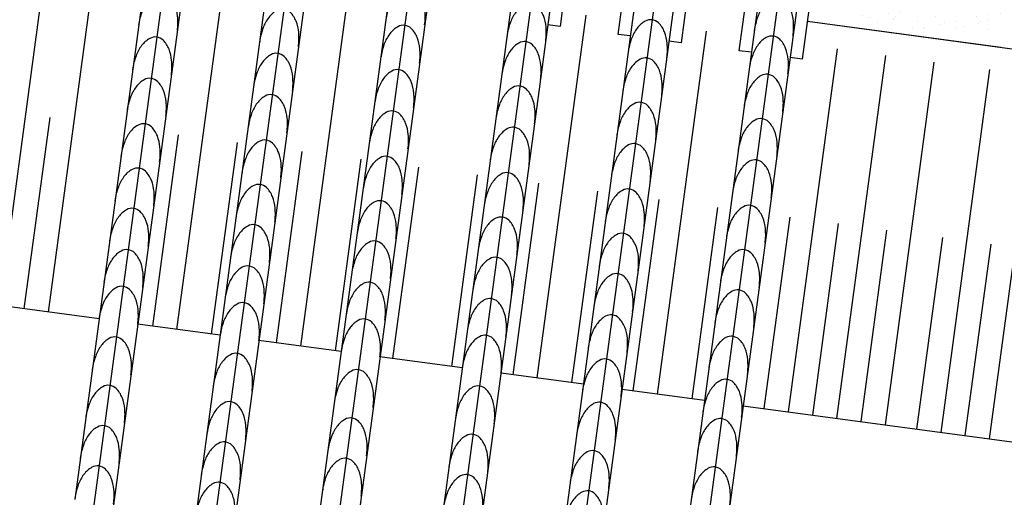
# Model space of a CAD drawing. Extents: x 312047 to 329088, y 8928324 to 8953812.
# Tile 12 of 125: x 319443 to 319484, y 8933705 to 8933725. Entities that reach past the tile are written whole.
import ezdxf

# ---------------------------------------------------------------- set-up
doc = ezdxf.new("R2010")
doc.units = 0
doc.header["$LTSCALE"] = 200
doc.header["$MEASUREMENT"] = 0
doc.linetypes.add('CENTER', pattern=[2, 1.25, -0.25, 0.25, -0.25])
doc.linetypes.add('PHANTOM', pattern=[2.5, 1.25, -0.25, 0.25, -0.25, 0.25, -0.25])
doc.layers.get('0').update_dxf_attribs({"linetype": 'CONTINUOUS'})
for name, color, linetype in [('AUX', 7, 'CONTINUOUS'), ('EIXO1', 1, 'CENTER'), ('HID', 3, 'CONTINUOUS'), ('LIMIT_FX_DOM', 180, 'PHANTOM'), ('TALUD', 30, 'CONTINUOUS')]:
    doc.layers.add(name, color=color, linetype=linetype)

# ---------------------------------------------------------------- blocks, each defined once
blk = doc.blocks.new('*X70')
at = {"color": 0}
for p, q in [((74.529, 93.97), (74.529, 93.97)), ((74.545, 93.961), (74.545, 93.961)), ((74.614, 94.028), (74.614, 94.028)), ((74.75, 93.898), (74.75, 93.898)), ((74.884, 94.006), (74.884, 94.006)), ((75.014, 94.023), (75.014, 94.023)), ((74.777, 93.742), (74.777, 93.742)), ((74.823, 93.7), (74.823, 93.7)), ((74.994, 93.786), (74.994, 93.786)), ((74.026, 93.523), (74.026, 93.523)), ((74.427, 93.651), (74.427, 93.651)), ((75.041, 93.501), (75.041, 93.501)), ((75.067, 93.647), (75.067, 93.647)), ((73.932, 93.467), (73.932, 93.467)), ((74.038, 93.4), (74.038, 93.4)), ((74.072, 93.48), (74.072, 93.48)), ((74.09, 93.392), (74.09, 93.392)), ((74.289, 93.281), (74.289, 93.281)), ((74.442, 93.301), (74.442, 93.301)), ((74.572, 93.318), (74.572, 93.318)), ((74.711, 93.469), (74.711, 93.469)), ((74.765, 93.416), (74.765, 93.416)), ((74.775, 93.344), (74.775, 93.344)), ((74.816, 93.402), (74.816, 93.402)), ((75.115, 93.389), (75.115, 93.389)), ((75.245, 93.406), (75.245, 93.406)), ((75.42, 93.425), (75.42, 93.425)), ((73.769, 93.212), (73.769, 93.212)), ((73.789, 93.16), (73.789, 93.16)), ((73.899, 93.229), (73.899, 93.229)), ((74.102, 93.256), (74.102, 93.256)), ((74.417, 93.158), (74.417, 93.158)), ((74.443, 93.169), (74.443, 93.169)), ((75.083, 93.166), (75.083, 93.166)), ((75.196, 93.16), (75.196, 93.16)), ((75.29, 93.273), (75.29, 93.273)), ((75.336, 93.23), (75.336, 93.23)), ((74.106, 92.91), (74.106, 92.91)), ((74.538, 93.053), (74.538, 93.053)), ((74.584, 93.011), (74.584, 93.011)), ((74.781, 92.934), (74.781, 92.934)), ((75.436, 92.943), (75.436, 92.943)), ((73.787, 92.834), (73.787, 92.834)), ((73.804, 92.679), (73.804, 92.679)), ((73.833, 92.791), (73.833, 92.791)), ((74.134, 92.841), (74.134, 92.841)), ((74.239, 92.774), (74.239, 92.774)), ((74.459, 92.687), (74.459, 92.687)), ((74.672, 92.684), (74.672, 92.684)), ((74.802, 92.812), (74.802, 92.812)), ((74.802, 92.701), (74.802, 92.701)), ((74.913, 92.843), (74.913, 92.843)), ((75.006, 92.727), (75.006, 92.727)), ((75.018, 92.776), (75.018, 92.776)), ((75.098, 92.684), (75.098, 92.684)), ((75.345, 92.772), (75.345, 92.772)), ((75.475, 92.789), (75.475, 92.789)), ((73.66, 92.55), (73.66, 92.55)), ((73.84, 92.531), (73.84, 92.531)), ((73.999, 92.595), (73.999, 92.595)), ((74.05, 92.592), (74.05, 92.592)), ((74.129, 92.612), (74.129, 92.612)), ((74.333, 92.639), (74.333, 92.639)), ((74.619, 92.532), (74.619, 92.532)), ((75.051, 92.584), (75.051, 92.584)), ((75.097, 92.541), (75.097, 92.541)), ((75.397, 92.534), (75.397, 92.534)), ((73.482, 92.431), (73.482, 92.431)), ((74.122, 92.428), (74.122, 92.428)), ((74.299, 92.364), (74.299, 92.364)), ((74.345, 92.322), (74.345, 92.322)), ((74.797, 92.453), (74.797, 92.453)), ((75.314, 92.342), (75.314, 92.342)), ((75.451, 92.461), (75.451, 92.461)), ((73.548, 92.145), (73.548, 92.145)), ((73.557, 92.214), (73.557, 92.214)), ((73.594, 92.103), (73.594, 92.103)), ((73.663, 92.147), (73.663, 92.147)), ((73.82, 92.197), (73.82, 92.197)), ((74.336, 92.215), (74.336, 92.215)), ((74.441, 92.148), (74.441, 92.148)), ((74.475, 92.205), (74.475, 92.205)), ((74.563, 92.123), (74.563, 92.123)), ((75.033, 92.084), (75.033, 92.084)), ((75.114, 92.217), (75.114, 92.217)), ((75.114, 92.202), (75.114, 92.202)), ((75.22, 92.15), (75.22, 92.15)), ((75.236, 92.111), (75.236, 92.111)), ((75.563, 92.114), (75.563, 92.114)), ((75.576, 92.155), (75.576, 92.155)), ((73.498, 91.95), (73.498, 91.95)), ((73.557, 91.889), (73.557, 91.889)), ((73.687, 91.907), (73.687, 91.907)), ((73.811, 91.903), (73.811, 91.903)), ((73.89, 91.933), (73.89, 91.933)), ((74.042, 91.905), (74.042, 91.905)), ((74.137, 91.947), (74.137, 91.947)), ((74.23, 91.978), (74.23, 91.978)), ((74.36, 91.995), (74.36, 91.995)), ((74.563, 92.022), (74.563, 92.022)), ((74.812, 91.895), (74.812, 91.895)), ((74.813, 91.971), (74.813, 91.971)), ((74.821, 91.906), (74.821, 91.906)), ((74.903, 92.067), (74.903, 92.067)), ((75.467, 91.979), (75.467, 91.979)), ((75.599, 91.908), (75.599, 91.908)), ((73.836, 91.715), (73.836, 91.715)), ((74.06, 91.675), (74.06, 91.675)), ((74.49, 91.724), (74.49, 91.724)), ((74.858, 91.852), (74.858, 91.852)), ((75.13, 91.721), (75.13, 91.721)), ((73.514, 91.468), (73.514, 91.468)), ((73.759, 91.588), (73.759, 91.588)), ((73.865, 91.521), (73.865, 91.521)), ((74.106, 91.633), (74.106, 91.633)), ((74.538, 91.589), (74.538, 91.589)), ((74.643, 91.522), (74.643, 91.522)), ((74.828, 91.489), (74.828, 91.489)), ((75.075, 91.653), (75.075, 91.653)), ((75.263, 91.467), (75.263, 91.467)), ((75.316, 91.591), (75.316, 91.591)), ((75.422, 91.524), (75.422, 91.524)), ((75.467, 91.494), (75.467, 91.494)), ((75.483, 91.498), (75.483, 91.498)), ((73.787, 91.273), (73.787, 91.273)), ((73.917, 91.29), (73.917, 91.29)), ((74.121, 91.316), (74.121, 91.316)), ((74.153, 91.465), (74.153, 91.465)), ((74.244, 91.279), (74.244, 91.279)), ((74.324, 91.434), (74.324, 91.434)), ((74.46, 91.361), (74.46, 91.361)), ((74.59, 91.378), (74.59, 91.378)), ((74.794, 91.405), (74.794, 91.405)), ((75.023, 91.28), (75.023, 91.28)), ((75.133, 91.45), (75.133, 91.45)), ((75.324, 91.425), (75.324, 91.425)), ((75.37, 91.383), (75.37, 91.383)), ((73.572, 91.214), (73.572, 91.214)), ((73.852, 91.234), (73.852, 91.234)), ((74.506, 91.242), (74.506, 91.242)), ((74.572, 91.206), (74.572, 91.206)), ((74.618, 91.163), (74.618, 91.163)), ((75.146, 91.239), (75.146, 91.239)), ((75.588, 91.184), (75.588, 91.184)), ((73.821, 90.986), (73.821, 90.986)), ((73.867, 90.944), (73.867, 90.944)), ((73.961, 90.962), (73.961, 90.962)), ((74.067, 90.895), (74.067, 90.895)), ((74.169, 90.983), (74.169, 90.983)), ((74.74, 90.963), (74.74, 90.963)), ((74.836, 90.964), (74.836, 90.964)), ((74.844, 91.008), (74.844, 91.008)), ((74.845, 90.896), (74.845, 90.896)), ((75.499, 91.016), (75.499, 91.016)), ((75.518, 90.965), (75.518, 90.965)), ((73.867, 90.752), (73.867, 90.752)), ((74.084, 90.745), (74.084, 90.745)), ((74.148, 90.673), (74.148, 90.673)), ((74.351, 90.699), (74.351, 90.699)), ((74.522, 90.76), (74.522, 90.76)), ((74.691, 90.744), (74.691, 90.744)), ((74.821, 90.761), (74.821, 90.761)), ((75.024, 90.788), (75.024, 90.788)), ((75.085, 90.736), (75.085, 90.736)), ((75.131, 90.694), (75.131, 90.694)), ((75.161, 90.757), (75.161, 90.757)), ((75.364, 90.833), (75.364, 90.833)), ((75.494, 90.85), (75.494, 90.85)), ((73.668, 90.652), (73.668, 90.652)), ((73.678, 90.611), (73.678, 90.611)), ((74.018, 90.656), (74.018, 90.656)), ((74.185, 90.502), (74.185, 90.502)), ((74.333, 90.517), (74.333, 90.517)), ((74.379, 90.474), (74.379, 90.474)), ((74.446, 90.653), (74.446, 90.653)), ((74.86, 90.526), (74.86, 90.526)), ((75.225, 90.654), (75.225, 90.654)), ((75.348, 90.495), (75.348, 90.495)), ((73.883, 90.27), (73.883, 90.27)), ((74.163, 90.336), (74.163, 90.336)), ((74.269, 90.269), (74.269, 90.269)), ((74.538, 90.279), (74.538, 90.279)), ((74.597, 90.275), (74.597, 90.275)), ((74.942, 90.337), (74.942, 90.337)), ((75.047, 90.27), (75.047, 90.27)), ((75.177, 90.276), (75.177, 90.276)), ((74.582, 90.083), (74.582, 90.083)), ((74.921, 90.127), (74.921, 90.127)), ((75.051, 90.144), (75.051, 90.144)), ((74.378, 90.056), (74.378, 90.056)), ((74.648, 90.027), (74.648, 90.027)), ((74.846, 90.047), (74.846, 90.047)), ((74.876, 90.044), (74.876, 90.044))]:
    blk.add_line(p, q, dxfattribs=at)

msp = doc.modelspace()

# ---------------------------------------------------------------- linework, layer by layer
at = {"layer": 'AUX'}
for p, q in [((319466.406, 8933731.485), (319465.43, 8933724.243)), ((319467.809, 8933723.922), (319468.785, 8933731.164)), ((319471.361, 8933730.817), (319470.385, 8933723.575)), ((319472.764, 8933723.255), (319473.74, 8933730.496)), ((319476.316, 8933730.149), (319475.341, 8933722.908)), ((319465.43, 8933724.243), (319464.935, 8933724.31)), ((319468.304, 8933723.856), (319467.809, 8933723.922)), ((319470.385, 8933723.575), (319469.89, 8933723.642)), ((319473.259, 8933723.188), (319472.764, 8933723.255)), ((319475.341, 8933722.908), (319474.845, 8933722.974))]:
    msp.add_line(p, q, dxfattribs=at)
at = {"layer": 'EIXO1'}
for p, q in [((319451.462, 8933742.639), (319444.25, 8933689.115)), ((319456.417, 8933741.971), (319449.205, 8933688.448)), ((319461.372, 8933741.303), (319454.16, 8933687.78)), ((319466.327, 8933740.636), (319459.115, 8933687.112)), ((319471.283, 8933739.968), (319464.07, 8933686.444)), ((319476.238, 8933739.3), (319469.026, 8933685.777))]:
    msp.add_line(p, q, dxfattribs=at)
at = {"layer": 'HID', "color": 2}
for p, q in [((319448.799, 8933728.867), (319445.568, 8933704.887)), ((319450.384, 8933728.653), (319447.153, 8933704.673)), ((319453.754, 8933728.199), (319450.523, 8933704.219)), ((319455.34, 8933727.985), (319452.108, 8933704.006)), ((319458.709, 8933727.531), (319455.478, 8933703.552)), ((319460.295, 8933727.318), (319457.064, 8933703.338)), ((319463.664, 8933726.863), (319460.433, 8933702.884)), ((319465.25, 8933726.65), (319462.019, 8933702.67)), ((319468.62, 8933726.196), (319465.388, 8933702.216)), ((319470.205, 8933725.982), (319466.974, 8933702.003)), ((319473.575, 8933725.528), (319470.344, 8933701.548)), ((319475.16, 8933725.314), (319471.929, 8933701.335))]:
    msp.add_line(p, q, dxfattribs=at)
at = {"layer": 'HID', "color": 1}
for points in [[(319449.768, 8933724.08, 0.056112), (319449.781, 8933724.669, 0.069877), (319449.673, 8933725.13, 0.106024), (319449.431, 8933725.498, 0.162665), (319449.169, 8933725.627, 0.162665), (319448.883, 8933725.572, 0.106024), (319448.552, 8933725.281, 0.069877), (319448.326, 8933724.865, 0.056112), (319448.183, 8933724.294, 0.056112)], [(319459.889, 8933724.307, 0.056112), (319459.902, 8933724.896, 0.069877), (319459.794, 8933725.357, 0.106024), (319459.552, 8933725.726, 0.162665), (319459.29, 8933725.854, 0.162665), (319459.004, 8933725.8, 0.106024), (319458.673, 8933725.508, 0.069877), (319458.447, 8933725.092, 0.056112), (319458.304, 8933724.521, 0.056112)], [(319464.844, 8933723.64, 0.056112), (319464.857, 8933724.228, 0.069877), (319464.749, 8933724.689, 0.106024), (319464.508, 8933725.058, 0.162665), (319464.246, 8933725.187, 0.162665), (319463.959, 8933725.132, 0.106024), (319463.628, 8933724.84, 0.069877), (319463.402, 8933724.424, 0.056112), (319463.259, 8933723.853, 0.056112)], [(319474.965, 8933723.867, 0.056112), (319474.978, 8933724.455, 0.069877), (319474.87, 8933724.916, 0.106024), (319474.629, 8933725.285, 0.162665), (319474.367, 8933725.414, 0.162665), (319474.08, 8933725.359, 0.106024), (319473.749, 8933725.068, 0.069877), (319473.523, 8933724.651, 0.056112), (319473.38, 8933724.081, 0.056112)], [(319454.723, 8933723.412, 0.056112), (319454.736, 8933724.001, 0.069877), (319454.628, 8933724.462, 0.106024), (319454.387, 8933724.831, 0.162665), (319454.125, 8933724.959, 0.162665), (319453.838, 8933724.905, 0.106024), (319453.507, 8933724.613, 0.069877), (319453.281, 8933724.197, 0.056112), (319453.138, 8933723.626, 0.056112)], [(319459.679, 8933722.745, 0.056112), (319459.692, 8933723.333, 0.069877), (319459.584, 8933723.794, 0.106024), (319459.342, 8933724.163, 0.162665), (319459.08, 8933724.292, 0.162665), (319458.793, 8933724.237, 0.106024), (319458.462, 8933723.945, 0.069877), (319458.236, 8933723.529, 0.056112), (319458.093, 8933722.958, 0.056112)], [(319469.8, 8933722.972, 0.056112), (319469.813, 8933723.56, 0.069877), (319469.705, 8933724.022, 0.106024), (319469.463, 8933724.39, 0.162665), (319469.201, 8933724.519, 0.162665), (319468.914, 8933724.464, 0.106024), (319468.583, 8933724.173, 0.069877), (319468.357, 8933723.757, 0.056112), (319468.214, 8933723.186, 0.056112)], [(319449.524, 8933722.264, 0.056112), (319449.536, 8933722.853, 0.069877), (319449.429, 8933723.314, 0.106024), (319449.187, 8933723.682, 0.162665), (319448.925, 8933723.811, 0.162665), (319448.638, 8933723.756, 0.106024), (319448.307, 8933723.465, 0.069877), (319448.081, 8933723.049, 0.056112), (319447.938, 8933722.478, 0.056112)], [(319464.634, 8933722.077, 0.056112), (319464.647, 8933722.666, 0.069877), (319464.539, 8933723.127, 0.106024), (319464.297, 8933723.495, 0.162665), (319464.035, 8933723.624, 0.162665), (319463.748, 8933723.569, 0.106024), (319463.418, 8933723.278, 0.069877), (319463.192, 8933722.862, 0.056112), (319463.048, 8933722.291, 0.056112)], [(319474.755, 8933722.304, 0.056112), (319474.768, 8933722.893, 0.069877), (319474.66, 8933723.354, 0.106024), (319474.418, 8933723.723, 0.162665), (319474.156, 8933723.851, 0.162665), (319473.869, 8933723.796, 0.106024), (319473.539, 8933723.505, 0.069877), (319473.313, 8933723.089, 0.056112), (319473.169, 8933722.518, 0.056112)], [(319454.479, 8933721.596, 0.056112), (319454.492, 8933722.185, 0.069877), (319454.384, 8933722.646, 0.106024), (319454.142, 8933723.015, 0.162665), (319453.88, 8933723.143, 0.162665), (319453.593, 8933723.089, 0.106024), (319453.262, 8933722.797, 0.069877), (319453.036, 8933722.381, 0.056112), (319452.893, 8933721.81, 0.056112)], [(319469.589, 8933721.409, 0.056112), (319469.602, 8933721.998, 0.069877), (319469.494, 8933722.459, 0.106024), (319469.252, 8933722.828, 0.162665), (319468.99, 8933722.956, 0.162665), (319468.704, 8933722.902, 0.106024), (319468.373, 8933722.61, 0.069877), (319468.147, 8933722.194, 0.056112), (319468.003, 8933721.623, 0.056112)], [(319459.434, 8933720.929, 0.056112), (319459.447, 8933721.517, 0.069877), (319459.339, 8933721.978, 0.106024), (319459.097, 8933722.347, 0.162665), (319458.835, 8933722.476, 0.162665), (319458.549, 8933722.421, 0.106024), (319458.218, 8933722.129, 0.069877), (319457.992, 8933721.713, 0.056112), (319457.848, 8933721.142, 0.056112)], [(319474.544, 8933720.742, 0.056112), (319474.557, 8933721.33, 0.069877), (319474.449, 8933721.791, 0.106024), (319474.207, 8933722.16, 0.162665), (319473.946, 8933722.289, 0.162665), (319473.659, 8933722.234, 0.106024), (319473.328, 8933721.942, 0.069877), (319473.102, 8933721.526, 0.056112), (319472.959, 8933720.955, 0.056112)], [(319449.296, 8933720.575, 0.056112), (319449.309, 8933721.163, 0.069877), (319449.201, 8933721.624, 0.106024), (319448.959, 8933721.993, 0.162665), (319448.697, 8933722.122, 0.162665), (319448.411, 8933722.067, 0.106024), (319448.08, 8933721.775, 0.069877), (319447.854, 8933721.359, 0.056112), (319447.71, 8933720.788, 0.056112)], [(319464.389, 8933720.261, 0.056112), (319464.402, 8933720.849, 0.069877), (319464.294, 8933721.311, 0.106024), (319464.052, 8933721.679, 0.162665), (319463.79, 8933721.808, 0.162665), (319463.504, 8933721.753, 0.106024), (319463.173, 8933721.462, 0.069877), (319462.947, 8933721.046, 0.056112), (319462.804, 8933720.475, 0.056112)], [(319454.251, 8933719.907, 0.056112), (319454.264, 8933720.496, 0.069877), (319454.156, 8933720.957, 0.106024), (319453.914, 8933721.325, 0.162665), (319453.652, 8933721.454, 0.162665), (319453.366, 8933721.399, 0.106024), (319453.035, 8933721.108, 0.069877), (319452.809, 8933720.692, 0.056112), (319452.665, 8933720.121, 0.056112)], [(319469.344, 8933719.593, 0.056112), (319469.357, 8933720.182, 0.069877), (319469.249, 8933720.643, 0.106024), (319469.007, 8933721.012, 0.162665), (319468.746, 8933721.14, 0.162665), (319468.459, 8933721.085, 0.106024), (319468.128, 8933720.794, 0.069877), (319467.902, 8933720.378, 0.056112), (319467.759, 8933719.807, 0.056112)], [(319459.206, 8933719.239, 0.056112), (319459.219, 8933719.828, 0.069877), (319459.111, 8933720.289, 0.106024), (319458.869, 8933720.658, 0.162665), (319458.608, 8933720.786, 0.162665), (319458.321, 8933720.732, 0.106024), (319457.99, 8933720.44, 0.069877), (319457.764, 8933720.024, 0.056112), (319457.621, 8933719.453, 0.056112)], [(319449.045, 8933718.716, 0.056112), (319449.058, 8933719.305, 0.069877), (319448.95, 8933719.766, 0.106024), (319448.709, 8933720.135, 0.162665), (319448.447, 8933720.263, 0.162665), (319448.16, 8933720.209, 0.106024), (319447.829, 8933719.917, 0.069877), (319447.603, 8933719.501, 0.056112), (319447.46, 8933718.93, 0.056112)], [(319474.3, 8933718.926, 0.056112), (319474.312, 8933719.514, 0.069877), (319474.205, 8933719.975, 0.106024), (319473.963, 8933720.344, 0.162665), (319473.701, 8933720.472, 0.162665), (319473.414, 8933720.418, 0.106024), (319473.083, 8933720.126, 0.069877), (319472.857, 8933719.71, 0.056112), (319472.714, 8933719.139, 0.056112)], [(319464.162, 8933718.572, 0.056112), (319464.174, 8933719.16, 0.069877), (319464.067, 8933719.621, 0.106024), (319463.825, 8933719.99, 0.162665), (319463.563, 8933720.119, 0.162665), (319463.276, 8933720.064, 0.106024), (319462.945, 8933719.772, 0.069877), (319462.719, 8933719.356, 0.056112), (319462.576, 8933718.785, 0.056112)], [(319454.001, 8933718.049, 0.056112), (319454.014, 8933718.637, 0.069877), (319453.906, 8933719.098, 0.106024), (319453.664, 8933719.467, 0.162665), (319453.402, 8933719.596, 0.162665), (319453.115, 8933719.541, 0.106024), (319452.784, 8933719.249, 0.069877), (319452.558, 8933718.833, 0.056112), (319452.415, 8933718.262, 0.056112)], [(319469.117, 8933717.904, 0.056112), (319469.13, 8933718.492, 0.069877), (319469.022, 8933718.954, 0.106024), (319468.78, 8933719.322, 0.162665), (319468.518, 8933719.451, 0.162665), (319468.231, 8933719.396, 0.106024), (319467.901, 8933719.105, 0.069877), (319467.674, 8933718.689, 0.056112), (319467.531, 8933718.118, 0.056112)], [(319458.956, 8933717.381, 0.056112), (319458.969, 8933717.97, 0.069877), (319458.861, 8933718.431, 0.106024), (319458.619, 8933718.799, 0.162665), (319458.357, 8933718.928, 0.162665), (319458.071, 8933718.873, 0.106024), (319457.74, 8933718.582, 0.069877), (319457.514, 8933718.166, 0.056112), (319457.37, 8933717.595, 0.056112)], [(319474.072, 8933717.236, 0.056112), (319474.085, 8933717.825, 0.069877), (319473.977, 8933718.286, 0.106024), (319473.735, 8933718.655, 0.162665), (319473.473, 8933718.783, 0.162665), (319473.187, 8933718.728, 0.106024), (319472.856, 8933718.437, 0.069877), (319472.63, 8933718.021, 0.056112), (319472.486, 8933717.45, 0.056112)], [(319448.801, 8933716.9, 0.056112), (319448.814, 8933717.489, 0.069877), (319448.706, 8933717.95, 0.106024), (319448.464, 8933718.319, 0.162665), (319448.202, 8933718.447, 0.162665), (319447.915, 8933718.393, 0.106024), (319447.585, 8933718.101, 0.069877), (319447.358, 8933717.685, 0.056112), (319447.215, 8933717.114, 0.056112)], [(319463.911, 8933716.713, 0.056112), (319463.924, 8933717.302, 0.069877), (319463.816, 8933717.763, 0.106024), (319463.574, 8933718.132, 0.162665), (319463.312, 8933718.26, 0.162665), (319463.026, 8933718.206, 0.106024), (319462.695, 8933717.914, 0.069877), (319462.469, 8933717.498, 0.056112), (319462.325, 8933716.927, 0.056112)], [(319453.756, 8933716.233, 0.056112), (319453.769, 8933716.821, 0.069877), (319453.661, 8933717.282, 0.106024), (319453.419, 8933717.651, 0.162665), (319453.157, 8933717.78, 0.162665), (319452.871, 8933717.725, 0.106024), (319452.54, 8933717.433, 0.069877), (319452.314, 8933717.017, 0.056112), (319452.17, 8933716.446, 0.056112)], [(319468.866, 8933716.046, 0.056112), (319468.879, 8933716.634, 0.069877), (319468.771, 8933717.095, 0.106024), (319468.529, 8933717.464, 0.162665), (319468.268, 8933717.593, 0.162665), (319467.981, 8933717.538, 0.106024), (319467.65, 8933717.246, 0.069877), (319467.424, 8933716.83, 0.056112), (319467.281, 8933716.259, 0.056112)], [(319458.711, 8933715.565, 0.056112), (319458.724, 8933716.154, 0.069877), (319458.616, 8933716.615, 0.106024), (319458.374, 8933716.983, 0.162665), (319458.112, 8933717.112, 0.162665), (319457.826, 8933717.057, 0.106024), (319457.495, 8933716.766, 0.069877), (319457.269, 8933716.35, 0.056112), (319457.126, 8933715.779, 0.056112)], [(319448.579, 8933715.253, 0.056112), (319448.592, 8933715.842, 0.069877), (319448.484, 8933716.303, 0.106024), (319448.242, 8933716.672, 0.162665), (319447.98, 8933716.8, 0.162665), (319447.693, 8933716.746, 0.106024), (319447.363, 8933716.454, 0.069877), (319447.137, 8933716.038, 0.056112), (319446.993, 8933715.467, 0.056112)], [(319473.822, 8933715.378, 0.056112), (319473.834, 8933715.966, 0.069877), (319473.727, 8933716.428, 0.106024), (319473.485, 8933716.796, 0.162665), (319473.223, 8933716.925, 0.162665), (319472.936, 8933716.87, 0.106024), (319472.605, 8933716.579, 0.069877), (319472.379, 8933716.163, 0.056112), (319472.236, 8933715.592, 0.056112)], [(319463.666, 8933714.897, 0.056112), (319463.679, 8933715.486, 0.069877), (319463.571, 8933715.947, 0.106024), (319463.33, 8933716.316, 0.162665), (319463.068, 8933716.444, 0.162665), (319462.781, 8933716.39, 0.106024), (319462.45, 8933716.098, 0.069877), (319462.224, 8933715.682, 0.056112), (319462.081, 8933715.111, 0.056112)], [(319453.534, 8933714.586, 0.056112), (319453.547, 8933715.174, 0.069877), (319453.439, 8933715.635, 0.106024), (319453.197, 8933716.004, 0.162665), (319452.935, 8933716.133, 0.162665), (319452.649, 8933716.078, 0.106024), (319452.318, 8933715.786, 0.069877), (319452.092, 8933715.37, 0.056112), (319451.948, 8933714.799, 0.056112)], [(319458.489, 8933713.918, 0.056112), (319458.502, 8933714.506, 0.069877), (319458.394, 8933714.968, 0.106024), (319458.152, 8933715.336, 0.162665), (319457.89, 8933715.465, 0.162665), (319457.604, 8933715.41, 0.106024), (319457.273, 8933715.119, 0.069877), (319457.047, 8933714.703, 0.056112), (319456.904, 8933714.132, 0.056112)], [(319468.622, 8933714.23, 0.056112), (319468.635, 8933714.818, 0.069877), (319468.527, 8933715.279, 0.106024), (319468.285, 8933715.648, 0.162665), (319468.023, 8933715.777, 0.162665), (319467.736, 8933715.722, 0.106024), (319467.405, 8933715.43, 0.069877), (319467.179, 8933715.014, 0.056112), (319467.036, 8933714.443, 0.056112)], [(319448.351, 8933713.564, 0.056112), (319448.364, 8933714.153, 0.069877), (319448.256, 8933714.614, 0.106024), (319448.014, 8933714.982, 0.162665), (319447.752, 8933715.111, 0.162665), (319447.466, 8933715.056, 0.106024), (319447.135, 8933714.765, 0.069877), (319446.909, 8933714.349, 0.056112), (319446.766, 8933713.778, 0.056112)], [(319473.577, 8933713.562, 0.056112), (319473.59, 8933714.15, 0.069877), (319473.482, 8933714.612, 0.106024), (319473.24, 8933714.98, 0.162665), (319472.978, 8933715.109, 0.162665), (319472.691, 8933715.054, 0.106024), (319472.361, 8933714.763, 0.069877), (319472.135, 8933714.347, 0.056112), (319471.991, 8933713.776, 0.056112)], [(319463.444, 8933713.25, 0.056112), (319463.457, 8933713.839, 0.069877), (319463.349, 8933714.3, 0.106024), (319463.108, 8933714.669, 0.162665), (319462.846, 8933714.797, 0.162665), (319462.559, 8933714.742, 0.106024), (319462.228, 8933714.451, 0.069877), (319462.002, 8933714.035, 0.056112), (319461.859, 8933713.464, 0.056112)], [(319453.306, 8933712.896, 0.056112), (319453.319, 8933713.485, 0.069877), (319453.211, 8933713.946, 0.106024), (319452.97, 8933714.315, 0.162665), (319452.708, 8933714.443, 0.162665), (319452.421, 8933714.389, 0.106024), (319452.09, 8933714.097, 0.069877), (319451.864, 8933713.681, 0.056112), (319451.721, 8933713.11, 0.056112)], [(319468.4, 8933712.583, 0.056112), (319468.413, 8933713.171, 0.069877), (319468.305, 8933713.632, 0.106024), (319468.063, 8933714.001, 0.162665), (319467.801, 8933714.129, 0.162665), (319467.514, 8933714.075, 0.106024), (319467.183, 8933713.783, 0.069877), (319466.957, 8933713.367, 0.056112), (319466.814, 8933712.796, 0.056112)], [(319448.149, 8933712.062, 0.056112), (319448.162, 8933712.651, 0.069877), (319448.054, 8933713.112, 0.106024), (319447.812, 8933713.481, 0.162665), (319447.55, 8933713.609, 0.162665), (319447.263, 8933713.555, 0.106024), (319446.933, 8933713.263, 0.069877), (319446.707, 8933712.847, 0.056112), (319446.563, 8933712.276, 0.056112)], [(319448.149, 8933712.062, 0.056112), (319448.162, 8933712.651, 0.069877), (319448.054, 8933713.112, 0.106024), (319447.812, 8933713.481, 0.162665), (319447.55, 8933713.609, 0.162665), (319447.263, 8933713.555, 0.106024), (319446.933, 8933713.263, 0.069877), (319446.707, 8933712.847, 0.056112), (319446.563, 8933712.276, 0.056112)], [(319458.262, 8933712.229, 0.056112), (319458.274, 8933712.817, 0.069877), (319458.167, 8933713.278, 0.106024), (319457.925, 8933713.647, 0.162665), (319457.663, 8933713.776, 0.162665), (319457.376, 8933713.721, 0.106024), (319457.045, 8933713.429, 0.069877), (319456.819, 8933713.013, 0.056112), (319456.676, 8933712.442, 0.056112)], [(319473.355, 8933711.915, 0.056112), (319473.368, 8933712.503, 0.069877), (319473.26, 8933712.964, 0.106024), (319473.018, 8933713.333, 0.162665), (319472.756, 8933713.462, 0.162665), (319472.47, 8933713.407, 0.106024), (319472.139, 8933713.115, 0.069877), (319471.913, 8933712.699, 0.056112), (319471.769, 8933712.129, 0.056112)], [(319463.217, 8933711.561, 0.056112), (319463.23, 8933712.149, 0.069877), (319463.122, 8933712.61, 0.106024), (319462.88, 8933712.979, 0.162665), (319462.618, 8933713.108, 0.162665), (319462.331, 8933713.053, 0.106024), (319462.001, 8933712.762, 0.069877), (319461.775, 8933712.346, 0.056112), (319461.631, 8933711.775, 0.056112)], [(319453.104, 8933711.395, 0.056112), (319453.117, 8933711.983, 0.069877), (319453.009, 8933712.444, 0.106024), (319452.767, 8933712.813, 0.162665), (319452.505, 8933712.942, 0.162665), (319452.219, 8933712.887, 0.106024), (319451.888, 8933712.595, 0.069877), (319451.662, 8933712.179, 0.056112), (319451.518, 8933711.608, 0.056112)], [(319453.104, 8933711.395, 0.056112), (319453.117, 8933711.983, 0.069877), (319453.009, 8933712.444, 0.106024), (319452.767, 8933712.813, 0.162665), (319452.505, 8933712.942, 0.162665), (319452.219, 8933712.887, 0.106024), (319451.888, 8933712.595, 0.069877), (319451.662, 8933712.179, 0.056112), (319451.518, 8933711.608, 0.056112)], [(319458.059, 8933710.727, 0.056112), (319458.072, 8933711.315, 0.069877), (319457.964, 8933711.776, 0.106024), (319457.722, 8933712.145, 0.162665), (319457.461, 8933712.274, 0.162665), (319457.174, 8933712.219, 0.106024), (319456.843, 8933711.928, 0.069877), (319456.617, 8933711.511, 0.056112), (319456.474, 8933710.941, 0.056112)], [(319458.059, 8933710.727, 0.056112), (319458.072, 8933711.315, 0.069877), (319457.964, 8933711.776, 0.106024), (319457.722, 8933712.145, 0.162665), (319457.461, 8933712.274, 0.162665), (319457.174, 8933712.219, 0.106024), (319456.843, 8933711.928, 0.069877), (319456.617, 8933711.511, 0.056112), (319456.474, 8933710.941, 0.056112)], [(319468.172, 8933710.893, 0.056112), (319468.185, 8933711.482, 0.069877), (319468.077, 8933711.943, 0.106024), (319467.835, 8933712.312, 0.162665), (319467.573, 8933712.44, 0.162665), (319467.287, 8933712.385, 0.106024), (319466.956, 8933712.094, 0.069877), (319466.73, 8933711.678, 0.056112), (319466.586, 8933711.107, 0.056112)], [(319447.869, 8933709.989, 0.056112), (319447.882, 8933710.577, 0.069877), (319447.774, 8933711.038, 0.106024), (319447.533, 8933711.407, 0.162665), (319447.271, 8933711.536, 0.162665), (319446.984, 8933711.481, 0.106024), (319446.653, 8933711.189, 0.069877), (319446.427, 8933710.773, 0.056112), (319446.284, 8933710.202, 0.056112)], [(319463.015, 8933710.059, 0.056112), (319463.027, 8933710.648, 0.069877), (319462.92, 8933711.109, 0.106024), (319462.678, 8933711.478, 0.162665), (319462.416, 8933711.606, 0.162665), (319462.129, 8933711.551, 0.106024), (319461.798, 8933711.26, 0.069877), (319461.572, 8933710.844, 0.056112), (319461.429, 8933710.273, 0.056112)], [(319463.015, 8933710.059, 0.056112), (319463.027, 8933710.648, 0.069877), (319462.92, 8933711.109, 0.106024), (319462.678, 8933711.478, 0.162665), (319462.416, 8933711.606, 0.162665), (319462.129, 8933711.551, 0.106024), (319461.798, 8933711.26, 0.069877), (319461.572, 8933710.844, 0.056112), (319461.429, 8933710.273, 0.056112)], [(319473.1, 8933710.019, 0.056112), (319473.112, 8933710.608, 0.069877), (319473.005, 8933711.069, 0.106024), (319472.763, 8933711.438, 0.162665), (319472.501, 8933711.566, 0.162665), (319472.214, 8933711.512, 0.106024), (319471.883, 8933711.22, 0.069877), (319471.657, 8933710.804, 0.056112), (319471.514, 8933710.233, 0.056112)], [(319452.825, 8933709.321, 0.056112), (319452.838, 8933709.909, 0.069877), (319452.73, 8933710.37, 0.106024), (319452.488, 8933710.739, 0.162665), (319452.226, 8933710.868, 0.162665), (319451.939, 8933710.813, 0.106024), (319451.608, 8933710.522, 0.069877), (319451.382, 8933710.106, 0.056112), (319451.239, 8933709.535, 0.056112)], [(319467.929, 8933709.089, 0.056112), (319467.942, 8933709.677, 0.069877), (319467.834, 8933710.138, 0.106024), (319467.592, 8933710.507, 0.162665), (319467.33, 8933710.635, 0.162665), (319467.044, 8933710.581, 0.106024), (319466.713, 8933710.289, 0.069877), (319466.487, 8933709.873, 0.056112), (319466.343, 8933709.302, 0.056112)], [(319457.78, 8933708.653, 0.056112), (319457.793, 8933709.242, 0.069877), (319457.685, 8933709.703, 0.106024), (319457.443, 8933710.072, 0.162665), (319457.181, 8933710.2, 0.162665), (319456.894, 8933710.145, 0.106024), (319456.564, 8933709.854, 0.069877), (319456.338, 8933709.438, 0.056112), (319456.194, 8933708.867, 0.056112)], [(319472.862, 8933708.258, 0.056112), (319472.875, 8933708.846, 0.069877), (319472.767, 8933709.307, 0.106024), (319472.525, 8933709.676, 0.162665), (319472.263, 8933709.804, 0.162665), (319471.977, 8933709.75, 0.106024), (319471.646, 8933709.458, 0.069877), (319471.42, 8933709.042, 0.056112), (319471.276, 8933708.471, 0.056112)], [(319447.603, 8933708.01, 0.056112), (319447.616, 8933708.599, 0.069877), (319447.508, 8933709.06, 0.106024), (319447.266, 8933709.429, 0.162665), (319447.004, 8933709.557, 0.162665), (319446.717, 8933709.502, 0.106024), (319446.387, 8933709.211, 0.069877), (319446.161, 8933708.795, 0.056112), (319446.017, 8933708.224, 0.056112)], [(319462.735, 8933707.986, 0.056112), (319462.748, 8933708.574, 0.069877), (319462.64, 8933709.035, 0.106024), (319462.398, 8933709.404, 0.162665), (319462.136, 8933709.532, 0.162665), (319461.85, 8933709.478, 0.106024), (319461.519, 8933709.186, 0.069877), (319461.293, 8933708.77, 0.056112), (319461.149, 8933708.199, 0.056112)], [(319452.558, 8933707.343, 0.056112), (319452.571, 8933707.931, 0.069877), (319452.463, 8933708.392, 0.106024), (319452.221, 8933708.761, 0.162665), (319451.959, 8933708.889, 0.162665), (319451.673, 8933708.835, 0.106024), (319451.342, 8933708.543, 0.069877), (319451.116, 8933708.127, 0.056112), (319450.972, 8933707.556, 0.056112)], [(319467.69, 8933707.318, 0.056112), (319467.703, 8933707.906, 0.069877), (319467.595, 8933708.367, 0.106024), (319467.353, 8933708.736, 0.162665), (319467.092, 8933708.865, 0.162665), (319466.805, 8933708.81, 0.106024), (319466.474, 8933708.518, 0.069877), (319466.248, 8933708.102, 0.056112), (319466.105, 8933707.531, 0.056112)], [(319457.513, 8933706.675, 0.056112), (319457.526, 8933707.263, 0.069877), (319457.418, 8933707.724, 0.106024), (319457.176, 8933708.093, 0.162665), (319456.914, 8933708.222, 0.162665), (319456.628, 8933708.167, 0.106024), (319456.297, 8933707.875, 0.069877), (319456.071, 8933707.459, 0.056112), (319455.928, 8933706.888, 0.056112)], [(319472.646, 8933706.65, 0.056112), (319472.658, 8933707.239, 0.069877), (319472.551, 8933707.7, 0.106024), (319472.309, 8933708.068, 0.162665), (319472.047, 8933708.197, 0.162665), (319471.76, 8933708.142, 0.106024), (319471.429, 8933707.851, 0.069877), (319471.203, 8933707.435, 0.056112), (319471.06, 8933706.864, 0.056112)], [(319447.381, 8933706.362, 0.056112), (319447.394, 8933706.95, 0.069877), (319447.286, 8933707.411, 0.106024), (319447.044, 8933707.78, 0.162665), (319446.782, 8933707.908, 0.162665), (319446.495, 8933707.854, 0.106024), (319446.164, 8933707.562, 0.069877), (319445.938, 8933707.146, 0.056112), (319445.795, 8933706.575, 0.056112)], [(319462.469, 8933706.007, 0.056112), (319462.481, 8933706.596, 0.069877), (319462.373, 8933707.057, 0.106024), (319462.132, 8933707.425, 0.162665), (319461.87, 8933707.554, 0.162665), (319461.583, 8933707.499, 0.106024), (319461.252, 8933707.208, 0.069877), (319461.026, 8933706.792, 0.056112), (319460.883, 8933706.221, 0.056112)], [(319452.336, 8933705.694, 0.056112), (319452.349, 8933706.282, 0.069877), (319452.241, 8933706.743, 0.106024), (319451.999, 8933707.112, 0.162665), (319451.737, 8933707.241, 0.162665), (319451.451, 8933707.186, 0.106024), (319451.12, 8933706.895, 0.069877), (319450.894, 8933706.478, 0.056112), (319450.75, 8933705.908, 0.056112)], [(319457.291, 8933705.026, 0.056112), (319457.304, 8933705.615, 0.069877), (319457.196, 8933706.076, 0.106024), (319456.954, 8933706.444, 0.162665), (319456.692, 8933706.573, 0.162665), (319456.406, 8933706.518, 0.106024), (319456.075, 8933706.227, 0.069877), (319455.849, 8933705.811, 0.056112), (319455.705, 8933705.24, 0.056112)], [(319467.424, 8933705.339, 0.056112), (319467.437, 8933705.928, 0.069877), (319467.329, 8933706.389, 0.106024), (319467.087, 8933706.758, 0.162665), (319466.825, 8933706.886, 0.162665), (319466.538, 8933706.832, 0.106024), (319466.207, 8933706.54, 0.069877), (319465.981, 8933706.124, 0.056112), (319465.838, 8933705.553, 0.056112)], [(319447.159, 8933704.713, 0.056112), (319447.171, 8933705.301, 0.069877), (319447.064, 8933705.762, 0.106024), (319446.822, 8933706.131, 0.162665), (319446.56, 8933706.26, 0.162665), (319446.273, 8933706.205, 0.106024), (319445.942, 8933705.914, 0.069877), (319445.716, 8933705.497, 0.056112), (319445.573, 8933704.927, 0.056112)], [(319472.379, 8933704.672, 0.056112), (319472.392, 8933705.26, 0.069877), (319472.284, 8933705.721, 0.106024), (319472.042, 8933706.09, 0.162665), (319471.78, 8933706.219, 0.162665), (319471.494, 8933706.164, 0.106024), (319471.163, 8933705.872, 0.069877), (319470.937, 8933705.456, 0.056112), (319470.793, 8933704.885, 0.056112)], [(319462.246, 8933704.358, 0.056112), (319462.259, 8933704.947, 0.069877), (319462.151, 8933705.408, 0.106024), (319461.909, 8933705.777, 0.162665), (319461.648, 8933705.905, 0.162665), (319461.361, 8933705.851, 0.106024), (319461.03, 8933705.559, 0.069877), (319460.804, 8933705.143, 0.056112), (319460.661, 8933704.572, 0.056112)], [(319452.114, 8933704.045, 0.056112), (319452.127, 8933704.634, 0.069877), (319452.019, 8933705.095, 0.106024), (319451.777, 8933705.463, 0.162665), (319451.515, 8933705.592, 0.162665), (319451.228, 8933705.537, 0.106024), (319450.898, 8933705.246, 0.069877), (319450.671, 8933704.83, 0.056112), (319450.528, 8933704.259, 0.056112)], [(319467.202, 8933703.691, 0.056112), (319467.214, 8933704.279, 0.069877), (319467.107, 8933704.74, 0.106024), (319466.865, 8933705.109, 0.162665), (319466.603, 8933705.238, 0.162665), (319466.316, 8933705.183, 0.106024), (319465.985, 8933704.891, 0.069877), (319465.759, 8933704.475, 0.056112), (319465.616, 8933703.904, 0.056112)]]:
    msp.add_lwpolyline(points, format="xyb", dxfattribs=at)
at = {"layer": 'LIMIT_FX_DOM'}
msp.add_arc((319411.069, 8933648.799), 90, 308.79293, 308.79293, dxfattribs=at)
at = {"layer": 'TALUD', "color": 1}
for p, q in [((319444.498, 8933727.673), (319442.497, 8933712.824)), ((319446.48, 8933727.406), (319444.479, 8933712.557)), ((319451.739, 8933726.697), (319449.739, 8933711.848)), ((319456.804, 8933726.015), (319454.804, 8933711.166)), ((319466.487, 8933724.71), (319464.486, 8933709.861)), ((319475.55, 8933724.459), (319483.465, 8933723.392)), ((319475.55, 8933724.459), (319486.472, 8933722.987)), ((319471.403, 8933724.048), (319469.402, 8933709.198)), ((319476.766, 8933723.325), (319474.765, 8933708.476)), ((319478.748, 8933723.058), (319476.747, 8933708.209)), ((319480.73, 8933722.791), (319478.729, 8933707.942)), ((319483.011, 8933722.483), (319481.01, 8933707.634)), ((319484.993, 8933722.216), (319482.992, 8933707.367)), ((319444.544, 8933720.526), (319443.488, 8933712.69)), ((319449.803, 8933719.817), (319448.748, 8933711.982)), ((319452.212, 8933719.493), (319451.156, 8933711.657)), ((319454.868, 8933719.135), (319453.812, 8933711.299)), ((319457.277, 8933718.81), (319456.221, 8933710.975)), ((319459.635, 8933718.493), (319458.579, 8933710.657)), ((319446.563, 8933712.276), (319405.217, 8933717.847)), ((319462.044, 8933718.168), (319460.988, 8933710.332)), ((319464.551, 8933717.83), (319463.495, 8933709.994)), ((319466.96, 8933717.506), (319465.904, 8933709.67)), ((319469.467, 8933717.168), (319468.411, 8933709.332)), ((319471.876, 8933716.843), (319470.82, 8933709.007)), ((319474.83, 8933716.445), (319473.774, 8933708.609)), ((319476.812, 8933716.178), (319475.756, 8933708.342)), ((319478.794, 8933715.911), (319477.738, 8933708.075)), ((319481.075, 8933715.604), (319480.019, 8933707.768)), ((319483.057, 8933715.336), (319482.001, 8933707.501)), ((319451.518, 8933711.608), (319448.149, 8933712.062)), ((319456.474, 8933710.941), (319453.104, 8933711.395)), ((319461.429, 8933710.273), (319458.059, 8933710.727)), ((319466.384, 8933709.605), (319463.015, 8933710.059)), ((319471.339, 8933708.937), (319467.97, 8933709.392)), ((319472.925, 8933708.724), (319500.144, 8933705.056))]:
    msp.add_line(p, q, dxfattribs=at)

# ---------------------------------------------------------------- block references
at = {"layer": 'TALUD', "color": 254, "xscale": 1.999999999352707, "yscale": 2, "zscale": 2, "rotation": 262.3257721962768}
msp.add_blockref('*X70', (319317.889, 8933898.58), dxfattribs=at)

doc.saveas('drawing.dxf')
